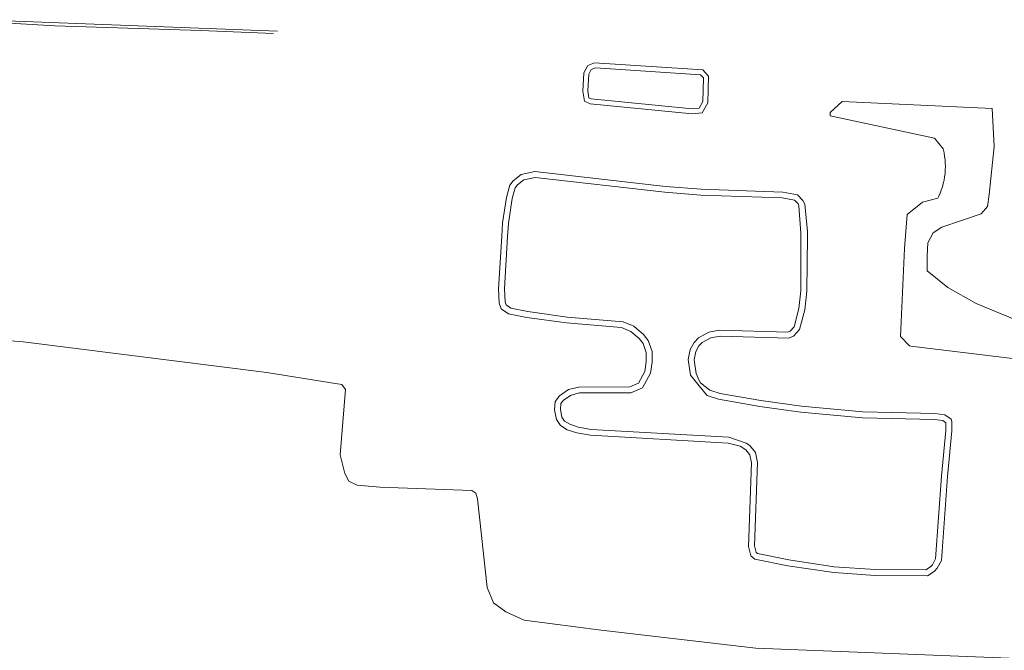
# Model space of a CAD drawing. Header units: metres. Extents: x 121363 to 122052, y 520142 to 520642.
# Tile 16 of 20: x 121525 to 121623, y 520559 to 520622. Entities that reach past the tile are written whole.
import ezdxf

# ---------------------------------------------------------------- set-up
doc = ezdxf.new("R2010")
doc.units = ezdxf.units.M
doc.linetypes.add('DGN1', pattern=[86.396592, 0, -86.396592])
for name, color, linetype, lineweight, true_color in [('begroeidterreindeel', 7, 'Continuous', 0, 0x008700), ('ondersteunendwaterdeel', 4, 'DGN1', 0, 0x00ffff), ('Scheiding', 7, 'Continuous', 0, 0x008700)]:
    doc.layers.add(name, color=color, linetype=linetype, lineweight=lineweight, true_color=true_color)
doc.layers.add('R-OI-RI-ITR_RIOOLPUT-S', color=82, linetype='Continuous', lineweight=25)

# ---------------------------------------------------------------- blocks, each defined once
blk = doc.blocks.new('A$C4B9B0E1E')
at = {"layer": 'begroeidterreindeel', "color": 252, "linetype": 'Continuous', "lineweight": 0}
for p, q in [((119581.93, 520616.64), (119581.684, 520616.182)), ((119582.348, 520616.81), (119581.93, 520616.64)), ((119592.87, 520616.117), (119582.348, 520616.81)), ((119581.684, 520616.182), (119581.591, 520614.507)), ((119593.16, 520615.8), (119592.87, 520616.117)), ((119593.094, 520613.469), (119593.16, 520615.8)), ((119581.591, 520614.507), (119581.696, 520613.829)), ((119581.696, 520613.829), (119581.938, 520613.718)), ((119581.938, 520613.718), (119592.005, 520612.712)), ((119592.005, 520612.712), (119592.716, 520612.783)), ((119592.716, 520612.783), (119593.094, 520613.469)), ((119607.026, 520613.446), (119605.831, 520612.37)), ((119622.014, 520612.764), (119607.026, 520613.446)), ((119622.202, 520608.956), (119622.014, 520612.764)), ((119605.831, 520612.37), (119605.831, 520612.029)), ((119605.831, 520612.029), (119616.253, 520609.786)), ((119616.253, 520609.786), (119617.115, 520608.714)), ((119617.115, 520608.714), (119617.206, 520608.31)), ((119621.718, 520604.164), (119622.202, 520608.956)), ((119617.206, 520608.31), (119617.265, 520607.973)), ((119617.265, 520607.973), (119617.307, 520607.635)), ((119617.307, 520607.635), (119617.332, 520607.295)), ((119617.332, 520607.295), (119617.341, 520606.953)), ((119617.341, 520606.953), (119617.332, 520606.612)), ((119576.326, 520605.854), (119575.181, 520605.621)), ((119589.297, 520604.385), (119576.326, 520605.854)), ((119617.264, 520605.934), (119617.206, 520605.598)), ((119617.307, 520606.272), (119617.264, 520605.934)), ((119617.332, 520606.612), (119617.307, 520606.272)), ((119574.337, 520604.83), (119574.022, 520603.75)), ((119574.558, 520605.119), (119574.337, 520604.83)), ((119575.181, 520605.621), (119574.558, 520605.119)), ((119617.039, 520604.936), (119616.931, 520604.613)), ((119617.13, 520605.265), (119617.039, 520604.936)), ((119617.206, 520605.598), (119617.13, 520605.265)), ((119574.022, 520603.75), (119573.649, 520601.265)), ((119592.89, 520604.104), (119589.297, 520604.385)), ((119601.016, 520603.824), (119592.89, 520604.104)), ((119602.264, 520603.587), (119601.016, 520603.824)), ((119616.583, 520603.806), (119615.064, 520603.383)), ((119616.67, 520603.987), (119616.583, 520603.806)), ((119616.807, 520604.295), (119616.67, 520603.987)), ((119616.931, 520604.613), (119616.807, 520604.295)), ((119621.555, 520602.982), (119621.718, 520604.164)), ((119602.607, 520603.227), (119602.264, 520603.587)), ((119602.698, 520603.046), (119602.607, 520603.227)), ((119602.874, 520600.301), (119602.698, 520603.046)), ((119615.064, 520603.383), (119613.506, 520602.181)), ((119620.9, 520602.217), (119621.555, 520602.982)), ((119613.506, 520602.181), (119613.253, 520598.763)), ((119616.996, 520600.909), (119620.9, 520602.217)), ((119573.649, 520601.265), (119573.568, 520599.964)), ((119616.122, 520600.323), (119616.996, 520600.909)), ((119573.568, 520599.964), (119573.245, 520594.747)), ((119602.886, 520594.532), (119602.874, 520600.301)), ((119615.571, 520599.328), (119616.122, 520600.323)), ((119615.516, 520598.028), (119615.571, 520599.328)), ((119613.253, 520598.763), (119612.847, 520589.994)), ((119615.511, 520596.556), (119615.516, 520598.028)), ((119617.591, 520594.884), (119615.511, 520596.556)), ((119620.412, 520593.293), (119617.591, 520594.884)), ((119573.245, 520594.747), (119573.315, 520593.429)), ((119602.69, 520592.766), (119602.886, 520594.532)), ((119573.315, 520593.429), (119573.41, 520593.132)), ((119573.41, 520593.132), (119573.882, 520592.807)), ((119625.419, 520591.215), (119620.412, 520593.293)), ((119573.882, 520592.807), (119575.582, 520592.476)), ((119575.582, 520592.476), (119579.527, 520591.92)), ((119602.227, 520590.962), (119602.69, 520592.766)), ((119579.527, 520591.92), (119585.11, 520591.455)), ((119585.11, 520591.455), (119586.198, 520591.001)), ((119586.198, 520591.001), (119587.153, 520590.19)), ((119601.81, 520590.51), (119602.227, 520590.962)), ((119587.153, 520590.19), (119587.637, 520589.579)), ((119592.665, 520589.847), (119593.693, 520590.421)), ((119593.693, 520590.421), (119594.767, 520590.6)), ((119594.767, 520590.6), (119601.59, 520590.424)), ((119601.59, 520590.424), (119601.81, 520590.51)), ((119612.847, 520589.994), (119613.749, 520589.046)), ((119525.117, 520589.448), (119521.393, 520589.757)), ((119549.51, 520586.382), (119525.117, 520589.448)), ((119587.637, 520589.579), (119588.006, 520588.472)), ((119591.826, 520588.687), (119592.214, 520589.398)), ((119592.214, 520589.398), (119592.665, 520589.847)), ((119613.749, 520589.046), (119613.897, 520589.032)), ((119613.897, 520589.032), (119625.834, 520587.575)), ((119588.006, 520588.472), (119588.006, 520587.419)), ((119591.607, 520587.682), (119591.826, 520588.687)), ((119588.006, 520587.419), (119587.859, 520586.303)), ((119591.839, 520586.118), (119591.607, 520587.682)), ((119555.924, 520585.349), (119549.51, 520586.382)), ((119587.859, 520586.303), (119587.07, 520584.85)), ((119593.438, 520584.152), (119591.839, 520586.118)), ((119556.993, 520585.195), (119555.924, 520585.349)), ((119557.37, 520584.672), (119556.993, 520585.195)), ((119556.842, 520578.154), (119557.37, 520584.672)), ((119579.907, 520584.13), (119579.155, 520583.629)), ((119580.759, 520584.343), (119579.907, 520584.13)), ((119585.902, 520584.369), (119580.759, 520584.343)), ((119587.07, 520584.85), (119585.902, 520584.369)), ((119593.512, 520584.095), (119593.438, 520584.152)), ((119594.666, 520583.721), (119593.512, 520584.095)), ((119578.892, 520583.289), (119578.857, 520582.701)), ((119579.155, 520583.629), (119578.892, 520583.289)), ((119598.798, 520582.998), (119594.666, 520583.721)), ((119578.857, 520582.701), (119579, 520581.922)), ((119602.901, 520582.433), (119598.798, 520582.998)), ((119609.053, 520581.87), (119602.901, 520582.433)), ((119579, 520581.922), (119579.266, 520581.523)), ((119579.266, 520581.523), (119579.788, 520581.214)), ((119579.788, 520581.214), (119580.628, 520580.918)), ((119616.233, 520581.691), (119609.053, 520581.87)), ((119617.075, 520581.586), (119616.233, 520581.691)), ((119617.392, 520581.361), (119617.075, 520581.586)), ((119617.392, 520580.602), (119617.392, 520581.361)), ((119580.628, 520580.918), (119581.924, 520580.703)), ((119581.924, 520580.703), (119595.691, 520579.911)), ((119616.961, 520576.034), (119617.392, 520580.602)), ((119595.691, 520579.911), (119597.413, 520579.343)), ((119597.413, 520579.343), (119597.784, 520579.107)), ((119557.282, 520576.298), (119556.842, 520578.154)), ((119597.784, 520579.107), (119598.344, 520578.407)), ((119598.344, 520578.407), (119598.537, 520577.409)), ((119598.537, 520577.409), (119598.258, 520569.062)), ((119557.707, 520575.546), (119557.282, 520576.298)), ((119558.54, 520575.119), (119557.707, 520575.546)), ((119616.357, 520567.787), (119616.961, 520576.034)), ((119560.796, 520574.921), (119558.54, 520575.119)), ((119569.982, 520574.605), (119560.796, 520574.921)), ((119570.396, 520574.334), (119569.982, 520574.605)), ((119570.545, 520573.763), (119570.396, 520574.334)), ((119571.515, 520564.925), (119570.545, 520573.763)), ((119598.258, 520569.062), (119598.422, 520568.406)), ((119598.422, 520568.406), (119598.546, 520568.298)), ((119598.546, 520568.298), (119601.693, 520567.669)), ((119601.693, 520567.669), (119606.22, 520566.99)), ((119616.047, 520567.185), (119616.357, 520567.787)), ((119606.22, 520566.99), (119610.332, 520566.71)), ((119610.332, 520566.71), (119615.368, 520566.686)), ((119615.368, 520566.686), (119615.854, 520566.992)), ((119615.854, 520566.992), (119616.047, 520567.185)), ((119572.164, 520563.373), (119571.515, 520564.925)), ((119573.376, 520562.478), (119572.164, 520563.373)), ((119575.212, 520561.645), (119573.376, 520562.478)), ((119582.929, 520560.648), (119575.212, 520561.645)), ((119598.398, 520558.851), (119582.929, 520560.648)), ((119635.557, 520557.371), (119598.398, 520558.851))]:
    blk.add_line(p, q, dxfattribs=at)
at = {"layer": 'ondersteunendwaterdeel', "color": 252, "linetype": 'Continuous', "lineweight": 0, "flags": 128}
for points in [[(119593.101, 520616.599), (119582.266, 520617.313), (119581.577, 520617.032), (119581.195, 520616.319), (119581.093, 520614.483), (119581.246, 520613.488), (119581.807, 520613.233), (119592.005, 520612.213), (119593.025, 520612.315), (119593.586, 520613.335), (119593.662, 520615.987), (119593.101, 520616.599)], [(119581.93, 520616.64), (119582.348, 520616.81), (119592.87, 520616.117), (119593.16, 520615.8), (119593.094, 520613.469), (119592.716, 520612.783), (119592.005, 520612.712), (119581.938, 520613.718), (119581.696, 520613.829), (119581.591, 520614.507), (119581.684, 520616.182), (119581.93, 520616.64)], [(119589.353, 520604.973), (119576.3, 520606.451), (119574.923, 520606.171), (119574.132, 520605.534), (119573.801, 520605.101), (119573.444, 520603.877), (119573.061, 520601.327), (119572.979, 520600), (119572.654, 520594.75), (119572.73, 520593.322), (119572.909, 520592.761), (119573.648, 520592.251), (119575.484, 520591.894), (119579.461, 520591.333), (119584.968, 520590.874), (119585.886, 520590.491), (119586.727, 520589.778), (119587.11, 520589.294), (119587.416, 520588.376), (119587.416, 520587.458), (119587.288, 520586.489), (119586.651, 520585.316), (119585.784, 520584.959), (119580.685, 520584.933), (119579.665, 520584.678), (119578.747, 520584.067), (119578.314, 520583.506), (119578.263, 520582.665), (119578.441, 520581.696), (119578.849, 520581.084), (119579.537, 520580.676), (119580.481, 520580.344), (119581.858, 520580.115), (119595.625, 520579.324), (119596.823, 520579.019), (119597.384, 520578.662), (119597.792, 520578.152), (119597.945, 520577.362), (119597.665, 520568.999), (119597.894, 520568.082), (119598.277, 520567.75), (119601.591, 520567.087), (119606.18, 520566.399), (119610.311, 520566.118), (119615.537, 520566.093), (119616.226, 520566.526), (119616.531, 520566.832), (119616.939, 520567.623), (119617.551, 520575.985), (119617.984, 520580.574), (119617.984, 520581.492), (119617.908, 520581.721), (119617.296, 520582.155), (119616.277, 520582.282), (119609.087, 520582.461), (119602.968, 520583.022), (119598.889, 520583.583), (119594.809, 520584.297), (119593.79, 520584.628), (119592.846, 520585.341), (119592.719, 520585.596), (119592.413, 520586.285), (119592.209, 520587.662), (119592.387, 520588.478), (119592.693, 520589.039), (119593.025, 520589.37), (119593.892, 520589.854), (119594.809, 520590.007), (119601.693, 520589.829), (119602.152, 520590.007), (119602.764, 520590.67), (119603.274, 520592.659), (119603.478, 520594.495), (119603.548, 520600), (119603.554, 520600.461), (119603.274, 520603.214), (119603.095, 520603.571), (119602.56, 520604.132), (119601.081, 520604.412), (119592.923, 520604.693), (119589.353, 520604.973)], [(119575.181, 520605.621), (119576.326, 520605.854), (119589.297, 520604.385), (119592.89, 520604.104), (119601.016, 520603.824), (119602.264, 520603.587), (119602.607, 520603.227), (119602.698, 520603.046), (119602.874, 520600.301), (119602.886, 520594.532), (119602.69, 520592.766), (119602.227, 520590.962), (119601.81, 520590.51), (119601.59, 520590.424), (119594.767, 520590.6), (119593.693, 520590.421), (119592.665, 520589.847), (119592.214, 520589.398), (119591.826, 520588.687), (119591.607, 520587.682), (119591.839, 520586.118), (119593.438, 520584.152), (119593.512, 520584.095), (119594.666, 520583.721), (119598.798, 520582.998), (119602.901, 520582.433), (119609.053, 520581.87), (119616.233, 520581.691), (119617.075, 520581.586), (119617.392, 520581.361), (119617.392, 520580.602), (119616.961, 520576.034), (119616.357, 520567.787), (119616.047, 520567.185), (119615.854, 520566.992), (119615.368, 520566.686), (119610.332, 520566.71), (119606.22, 520566.99), (119601.693, 520567.669), (119598.546, 520568.298), (119598.422, 520568.406), (119598.258, 520569.062), (119598.537, 520577.409), (119598.344, 520578.407), (119597.784, 520579.107), (119597.413, 520579.343), (119595.691, 520579.911), (119581.924, 520580.703), (119580.628, 520580.918), (119579.788, 520581.214), (119579.266, 520581.523), (119579, 520581.922), (119578.857, 520582.701), (119578.892, 520583.289), (119579.155, 520583.629), (119579.907, 520584.13), (119580.759, 520584.343), (119585.902, 520584.369), (119587.07, 520584.85), (119587.859, 520586.303), (119588.006, 520587.419), (119588.006, 520588.472), (119587.637, 520589.579), (119587.153, 520590.19), (119586.198, 520591.001), (119585.11, 520591.455), (119579.527, 520591.92), (119575.582, 520592.476), (119573.882, 520592.807), (119573.41, 520593.132), (119573.315, 520593.429), (119573.245, 520594.747), (119573.568, 520599.964), (119573.649, 520601.265), (119574.022, 520603.75), (119574.337, 520604.83), (119574.558, 520605.119), (119575.181, 520605.621)]]:
    blk.add_lwpolyline(points, dxfattribs=at)
at = {"layer": 'Scheiding', "color": 252, "linetype": 'Continuous', "lineweight": 0}
for p, q in [((119520.656, 520621.621), (119550.559, 520620.469)), ((119528.298, 520621.001), (119520.647, 520621.45)), ((119542.898, 520620.552), (119528.298, 520621.001)), ((119550.158, 520620.249), (119542.898, 520620.552))]:
    blk.add_line(p, q, dxfattribs=at)

msp = doc.modelspace()

# ---------------------------------------------------------------- block references
at = {"layer": 'R-OI-RI-ITR_RIOOLPUT-S'}
msp.add_blockref('A$C4B9B0E1E', (2000, 0), dxfattribs=at)

doc.saveas('drawing.dxf')
